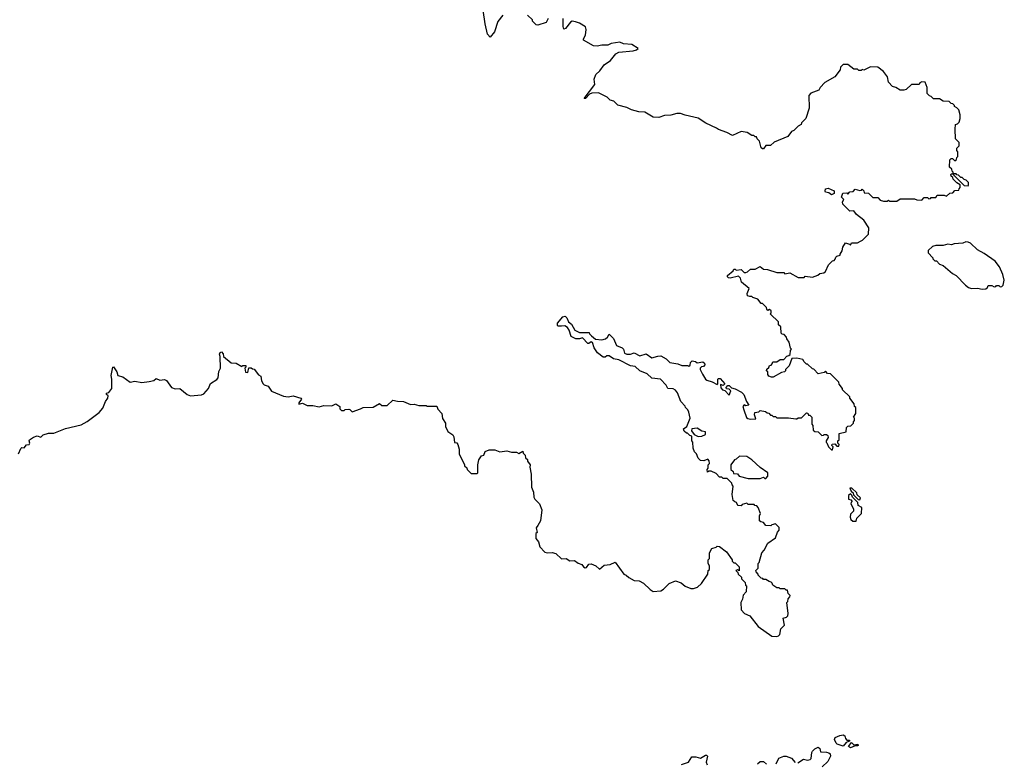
# Model space of a CAD drawing. Extents: x 2470790 to 2659118, y 702284 to 849036.
# Tile 83 of 154: x 2520197 to 2528480, y 781983 to 788226. Entities that reach past the tile are written whole.
import ezdxf

# ---------------------------------------------------------------- set-up
doc = ezdxf.new("R2010")
doc.units = 0

msp = doc.modelspace()

# ---------------------------------------------------------------- linework, layer by layer
at = {"layer": '0CON10XD'}
for points in [[(2524262.5, 788265), (2524219.3, 788210.7), (2524190, 788125), (2524155, 788080), (2524132.5, 788105), (2524111.7, 788191.7), (2524096.7, 788305)], [(2524643.3, 788235), (2524625, 788202.5), (2524555, 788180), (2524543, 788183), (2524521.7, 788201.7), (2524510, 788215), (2524510, 788225), (2524470, 788265)], [(2524755, 785650), (2524725, 785650), (2524720, 785655), (2524722.5, 785675), (2524765, 785727.5), (2524785, 785732.5), (2524800.7, 785720.7), (2524812.5, 785685), (2524840, 785665), (2524867, 785617), (2524905, 785597.5), (2524987, 785597), (2524990, 785585), (2525007, 785567), (2525040.5, 785540.5), (2525095, 785533.3), (2525125, 785543.8), (2525142.3, 785557.7), (2525155, 785582.5), (2525192.5, 785545), (2525216.1, 785486.1), (2525265, 785466.7), (2525276.7, 785455), (2525283.6, 785423.6), (2525305, 785413.3), (2525335, 785413.3), (2525365, 785426.2), (2525415, 785401.2), (2525466.1, 785416.1), (2525515, 785382), (2525565, 785398), (2525589.3, 785399.3), (2525636.1, 785376.1), (2525665, 785343.8), (2525733, 785333), (2525768.3, 785318.3), (2525815, 785320), (2525825, 785312.5), (2525838.3, 785321.7), (2525840, 785345), (2525855, 785357.5), (2525881.7, 785351.7), (2525895, 785340), (2525945, 785350), (2525958.3, 785338.3), (2525960, 785325), (2525948.3, 785311.7), (2525931.7, 785308.3), (2525922.5, 785297.5), (2525922.5, 785285), (2525940, 785245), (2525966.7, 785205), (2525977.5, 785195), (2526021.7, 785181.7), (2526065, 785160), (2526070, 785165), (2526070, 785205), (2526075, 785210), (2526088.3, 785208.3), (2526130, 785165), (2526115, 785150), (2526091.7, 785158.3), (2526095, 785130), (2526110, 785115), (2526128.3, 785108.3), (2526165, 785070), (2526180, 785105), (2526165, 785120), (2526141.7, 785121.7), (2526140, 785135), (2526155, 785150), (2526165, 785150), (2526185, 785130), (2526215, 785122.5), (2526270, 785095), (2526290, 785075), (2526310, 785015), (2526330, 784985), (2526305, 784980), (2526291.7, 784988.3), (2526280, 784975), (2526287.5, 784945), (2526311.7, 784881.7), (2526322.3, 784872.3), (2526345, 784866.7), (2526388.3, 784871.7), (2526377.5, 784905), (2526380, 784925), (2526415, 784930), (2526425, 784940), (2526471.7, 784931.7), (2526485, 784920), (2526498.3, 784918.3), (2526511.7, 784901.7), (2526525, 784900), (2526535, 784890), (2526555, 784890), (2526565, 784880), (2526665, 784880), (2526725, 784870), (2526735, 784870), (2526745, 784880), (2526775, 784880), (2526815, 784920), (2526828.3, 784918.3), (2526831.7, 784901.7), (2526845, 784900), (2526860, 784885), (2526860, 784825), (2526870, 784815), (2526872.5, 784775), (2526885, 784762.5), (2526915, 784760), (2526945, 784730), (2526958.3, 784731.7), (2526965, 784740), (2526985, 784740), (2526995, 784730), (2526997, 784713), (2526980, 784685), (2526980, 784675), (2526988.3, 784668.3), (2527000, 784635), (2527025, 784610), (2527035, 784610), (2527040, 784635), (2527030, 784645), (2527031.7, 784658.3), (2527055, 784660), (2527071.7, 784641.7), (2527088.3, 784641.7), (2527090, 784655), (2527080, 784665), (2527080, 784685), (2527090, 784695), (2527091.7, 784748.3), (2527148.3, 784761.7), (2527151.7, 784798.3), (2527165, 784810), (2527188.3, 784811.7), (2527210, 784835), (2527210, 784845), (2527220, 784855), (2527220, 784875), (2527210, 784885), (2527230, 784915), (2527230, 784965), (2527220, 784975), (2527217, 784997), (2527180, 785045), (2527180, 785055), (2527120, 785115), (2527120, 785125), (2527091.7, 785161.7), (2527088.3, 785178.3), (2527018.3, 785248.3), (2526991.7, 785251.7), (2526975, 785270), (2526965, 785260), (2526915, 785250), (2526878.3, 785288.3), (2526865, 785290), (2526825, 785330), (2526815, 785330), (2526795, 785350), (2526785, 785370), (2526735, 785380), (2526691.7, 785378.3), (2526670, 785315), (2526640, 785285), (2526640, 785275), (2526630, 785265), (2526605, 785260), (2526535, 785220), (2526521.7, 785221.7), (2526500, 785230), (2526491.7, 785241.7), (2526490, 785265), (2526480, 785275), (2526481.7, 785288.3), (2526498.3, 785301.7), (2526505, 785320), (2526518.3, 785321.7), (2526528.3, 785331.7), (2526531.7, 785348.3), (2526565, 785350), (2526595, 785370), (2526625, 785370), (2526651.7, 785398.3), (2526668.3, 785401.7), (2526678.3, 785411.7), (2526680, 785445), (2526690, 785455), (2526680, 785465), (2526670, 785515), (2526651.7, 785541.7), (2526648.3, 785558.3), (2526628.3, 785578.3), (2526611.7, 785581.7), (2526601.7, 785591.7), (2526600, 785645), (2526581.7, 785661.7), (2526580, 785685), (2526511.7, 785751.7), (2526520, 785765), (2526518.3, 785778.3), (2526505, 785790), (2526491.7, 785781.7), (2526481.7, 785791.7), (2526480, 785805), (2526445, 785840), (2526435, 785840), (2526407, 785877), (2526365, 785890), (2526355, 785900), (2526338.3, 785898.3), (2526320, 785905), (2526317.5, 785925), (2526332.5, 785965), (2526269.5, 786019.5), (2526261.7, 786051.7), (2526245, 786070), (2526175, 786052.5), (2526160, 786055), (2526150, 786065), (2526152.5, 786075), (2526200, 786115), (2526205, 786130), (2526215, 786130), (2526225, 786120), (2526267, 786127), (2526291.7, 786101.7), (2526305, 786100), (2526320, 786105), (2526345, 786127.5), (2526385, 786130), (2526425, 786150), (2526455, 786127.5), (2526487, 786127), (2526565, 786100), (2526625, 786100), (2526635, 786090), (2526677, 786097), (2526745, 786060), (2526795, 786060), (2526805, 786070), (2526865, 786062.5), (2526911.7, 786078.3), (2526928.3, 786091.7), (2526961.7, 786098.3), (2526975, 786110), (2527000, 786165), (2527035, 786200), (2527048.3, 786201.7), (2527058.3, 786211.7), (2527061.7, 786228.3), (2527071.7, 786238.3), (2527100, 786245), (2527100, 786255), (2527117, 786283), (2527122.5, 786315), (2527145, 786350), (2527178.3, 786338.3), (2527185, 786330), (2527195, 786350), (2527245, 786350), (2527270, 786365), (2527288.3, 786371.7), (2527338.3, 786421.7), (2527340, 786475), (2527299.3, 786539.3), (2527237, 786587), (2527215, 786620), (2527180, 786615), (2527122.5, 786675), (2527120, 786695), (2527130, 786715), (2527110, 786735), (2527121.7, 786768.3), (2527155, 786770), (2527165, 786760), (2527181.7, 786778.3), (2527208.3, 786781.7), (2527225, 786800), (2527265, 786790), (2527278.3, 786791.7), (2527285, 786800), (2527298.3, 786788.3), (2527301.7, 786771.7), (2527338.3, 786768.3), (2527375, 786730), (2527415, 786730), (2527435, 786710), (2527465, 786700), (2527495, 786700), (2527505, 786710), (2527515, 786700), (2527575, 786700), (2527605, 786720), (2527725, 786720), (2527745, 786712.5), (2527785, 786710), (2527805, 786730), (2527835, 786730), (2527845, 786720), (2527858.3, 786721.7), (2527865, 786730), (2527905, 786730), (2527915, 786750), (2527975, 786750), (2527995, 786742.5), (2528021.7, 786768.3), (2528048.3, 786771.7), (2528065, 786790), (2528098.3, 786791.7), (2528100, 786805), (2528110, 786815), (2528108.3, 786838.3), (2528080, 786855), (2528050, 786885), (2528048.3, 786898.3), (2528031.7, 786911.7), (2528030, 786925), (2528035, 786930), (2528050, 786930), (2528051.7, 786921.7), (2528141.7, 786831.7), (2528175, 786830), (2528180, 786835), (2528178.3, 786858.3), (2528158.3, 786878.3), (2528141.7, 786881.7), (2528125, 786900), (2528115, 786900), (2528095, 786920), (2528081.7, 786921.7), (2528075, 786930), (2528050, 786930), (2528050, 786945), (2528041.7, 786951.7), (2528038.3, 786968.3), (2528020, 786985), (2528021.7, 787048.3), (2528031.7, 787058.3), (2528045, 787060), (2528065, 787040), (2528078.3, 787051.7), (2528081.7, 787068.3), (2528090, 787075), (2528090, 787115), (2528080, 787125), (2528080, 787145), (2528100, 787165), (2528100, 787195), (2528070, 787225), (2528067.5, 787305), (2528070, 787345), (2528085, 787350), (2528100, 787365), (2528110, 787395), (2528110, 787425), (2528097, 787467), (2528080, 787485), (2528060, 787495), (2528060, 787505), (2528048.3, 787518.3), (2528031.7, 787521.7), (2528015, 787537.5), (2527965, 787542.5), (2527935, 787560), (2527885, 787560), (2527865, 787580), (2527850, 787585), (2527830, 787605), (2527830, 787655), (2527815, 787700), (2527785, 787702.5), (2527770, 787695), (2527765, 787680), (2527698.3, 787681.7), (2527655, 787640), (2527635, 787632.5), (2527605, 787632.5), (2527567, 787657), (2527540, 787665), (2527505, 787700), (2527497.5, 787745), (2527465, 787790), (2527415, 787827.5), (2527355, 787830), (2527297, 787803), (2527285, 787807.5), (2527275, 787800), (2527255, 787800), (2527245, 787810), (2527215, 787810), (2527165, 787850), (2527125, 787850), (2527103, 787827), (2527100, 787805), (2527053, 787747), (2526970.7, 787699.3), (2526930, 787655), (2526920, 787635), (2526853, 787607), (2526835, 787590), (2526837, 787483), (2526810, 787395), (2526775, 787360), (2526770, 787345), (2526745, 787330), (2526710, 787295), (2526690, 787285), (2526660, 787245), (2526545, 787197.5), (2526511.7, 787168.3), (2526475, 787167.5), (2526455, 787140), (2526445, 787140), (2526435, 787150), (2526420, 787205), (2526400, 787225), (2526395, 787240), (2526385, 787240), (2526371.7, 787251.7), (2526355, 787252.5), (2526317, 787277), (2526265, 787287.5), (2526193, 787253), (2526145, 787277.5), (2526075, 787302.5), (2526060, 787315), (2525970, 787355), (2525905, 787397.5), (2525795, 787422.5), (2525755, 787437.5), (2525725, 787437.5), (2525675, 787422.5), (2525620.7, 787419.3), (2525575, 787402.5), (2525525, 787407.5), (2525455, 787447.5), (2525405, 787452.5), (2525345, 787467.5), (2525305, 787487.5), (2525228.3, 787508.3), (2525195, 787540), (2525165, 787550), (2525140, 787575), (2525065, 787610), (2525010.5, 787609.5), (2524990, 787600), (2524955.5, 787564.5), (2524944.1, 787564.1), (2525035, 787680), (2525030, 787725), (2525042.5, 787765), (2525077.5, 787795), (2525115, 787847.5), (2525165.9, 787884.1), (2525210.7, 787939.3), (2525237, 787953), (2525356.4, 787963.6), (2525385, 787972.5), (2525400, 787985), (2525346.2, 788016.2), (2525275, 788022.5), (2525245, 788036.7), (2525173.6, 788026.4), (2525145, 788012.5), (2525095, 788013.3), (2525055, 788002.5), (2525025, 788007.5), (2524940, 788055), (2524940, 788065), (2524957.5, 788095), (2524962.5, 788145), (2524956.4, 788166.4), (2524905, 788197.5), (2524871.7, 788208.3)], [(2524871.7, 788208.3), (2524845, 788212.5), (2524830, 788205), (2524789.3, 788150.7), (2524775, 788147.5), (2524768.3, 788168.3), (2524770, 788235)], [(2527025, 786752.5), (2527005, 786770), (2526977, 786777), (2526972.5, 786785), (2526977, 786803), (2526999.3, 786809.3), (2527048.3, 786788.3), (2527050, 786765), (2527025, 786752.5)], [(2528295, 785960), (2528325, 785962.5), (2528340, 785975), (2528345, 785990), (2528375, 785990), (2528395, 785980), (2528408.3, 785981.7), (2528415, 785990), (2528435, 785990), (2528445, 785980), (2528458.3, 785981.7), (2528470, 785995), (2528480, 786035), (2528467.5, 786085), (2528438.3, 786148.3), (2528402.5, 786195), (2528310.7, 786260.7), (2528255, 786292.5), (2528195, 786347.5), (2528176.4, 786356.4), (2528155, 786357.5), (2528131.7, 786348.3), (2528058.3, 786341.7), (2528035, 786332.5), (2528005, 786337.5), (2527965, 786327.5), (2527905, 786327.5), (2527875, 786320), (2527840, 786285), (2527840, 786265), (2527880, 786225), (2527880, 786215), (2527895, 786200), (2527908.3, 786198.3), (2527935, 786170), (2527965, 786160), (2528043.6, 786093.6), (2528076.4, 786076.4), (2528153.6, 785993.6), (2528180, 785975), (2528205, 785967.5), (2528255, 785970), (2528295, 785960)], [(2520186.7, 784575), (2520205, 784620), (2520215, 784630), (2520235, 784627.5), (2520255, 784652.5), (2520276.7, 784655), (2520282.5, 784665), (2520276.7, 784685), (2520280, 784695), (2520312.5, 784715), (2520345, 784726.2), (2520375, 784717.5), (2520395, 784736.7), (2520439.5, 784750.5), (2520485, 784750), (2520581.2, 784788.8), (2520715, 784821.2), (2520765, 784846.7), (2520865.9, 784924.1), (2520895, 784960), (2520917.5, 785015), (2520937.5, 785045), (2520940, 785065), (2520927.5, 785075), (2520927.5, 785085), (2520947.7, 785092.3), (2520972.5, 785125), (2520972.5, 785205), (2520966, 785235), (2520980, 785305), (2520985, 785307.5), (2521013.3, 785265), (2521022.5, 785235), (2521065, 785223.3), (2521125, 785177.5), (2521165, 785187.5), (2521225, 785176.7), (2521285.8, 785184.2), (2521325, 785194), (2521345, 785208.8), (2521375, 785196), (2521415, 785200), (2521432.5, 785192.5), (2521474.3, 785134.3), (2521505, 785121.2), (2521545, 785126.2), (2521605.7, 785075.7), (2521635, 785063.8), (2521725, 785073.3), (2521745, 785081.2), (2521786.2, 785125), (2521803, 785167), (2521855, 785200), (2521866.7, 785215), (2521872.2, 785267.8), (2521885.7, 785295), (2521883.8, 785395), (2521878, 785415), (2521881.9, 785428.1), (2521895, 785433.8), (2521907.7, 785417.7), (2521910, 785395), (2521975, 785340), (2522017, 785337), (2522065, 785310), (2522075, 785320), (2522098.3, 785318.3), (2522100, 785305), (2522090, 785295), (2522095, 785262.5), (2522115, 785260), (2522125, 785300), (2522145, 785300), (2522155, 785290), (2522168.3, 785288.3), (2522205, 785240), (2522225, 785230), (2522231.2, 785191.2), (2522245, 785163.3), (2522253.3, 785155), (2522285.7, 785145.7), (2522313.9, 785103.9), (2522415, 785060), (2522455, 785056.7), (2522496.1, 785063.9), (2522562.5, 785045), (2522567.5, 785035), (2522543.8, 785005), (2522545, 784992.5), (2522575, 785002.5), (2522615, 784982.5), (2522663, 784983), (2522715, 784972.5), (2522755, 784982.5), (2522821.7, 784978.3), (2522855, 784997.5), (2522890, 784975), (2522890, 784955), (2522905, 784940), (2522925, 784940), (2522935, 784950), (2522965, 784952.5), (2522975, 784950), (2522995, 784930), (2523065, 784953.3), (2523085, 784966.7), (2523171.7, 784968.3), (2523225, 785000), (2523243, 784983), (2523287, 784983), (2523335, 785026.7), (2523375, 785017.5), (2523425, 785016.7), (2523485, 784990), (2523515, 784992.5), (2523555, 784982.5), (2523615, 784982.5), (2523625, 784977.5), (2523707, 784977), (2523713, 784953), (2523747.5, 784915), (2523753, 784873), (2523780, 784835), (2523780, 784805), (2523797.5, 784765), (2523840, 784735), (2523848.3, 784718.3), (2523855, 784670), (2523875, 784667.5), (2523882.5, 784655), (2523892.5, 784615), (2523893.3, 784575), (2523940, 784485), (2523940, 784475), (2523957, 784457), (2523960, 784445), (2523995, 784410), (2524045, 784410), (2524050, 784415), (2524050, 784485), (2524060, 784525), (2524081.7, 784558.3), (2524100, 784565), (2524113, 784597), (2524145, 784610), (2524195, 784610), (2524235, 784592.5), (2524295, 784602.5), (2524335, 784590), (2524375, 784590), (2524395, 784580), (2524428.3, 784598.3), (2524431.7, 784581.7), (2524450, 784565), (2524451.7, 784541.7), (2524468.3, 784528.3), (2524470, 784515), (2524490, 784485), (2524487.5, 784465), (2524500, 784405), (2524502.5, 784295), (2524520, 784255), (2524523, 784213), (2524530, 784195), (2524570, 784155), (2524590, 784105), (2524577, 784013), (2524556.7, 783973.3), (2524542.5, 783955), (2524550, 783915), (2524540, 783905), (2524540, 783865), (2524560, 783835), (2524573, 783793), (2524615, 783750), (2524635, 783742.5), (2524675, 783747.5), (2524707, 783737), (2524755, 783692.5), (2524793, 783697), (2524825, 783677.5), (2524865, 783680), (2524895, 783657.5), (2524926.1, 783646.1), (2524940, 783625), (2524955, 783617.5), (2524965, 783620), (2524985, 783647.5), (2525005, 783652.5), (2525043.6, 783633.6), (2525075, 783607.5), (2525115, 783640), (2525163.9, 783646.1), (2525206.4, 783666.4), (2525280, 783565), (2525300, 783555), (2525320, 783535), (2525365, 783512.5), (2525407, 783507), (2525445, 783490), (2525500, 783435), (2525525, 783420), (2525590, 783425), (2525613, 783437), (2525660, 783485), (2525715, 783507.5), (2525761.7, 783491.7), (2525795, 783462.5), (2525843.6, 783443.6), (2525866.4, 783443.6), (2525900, 783455), (2525933, 783487), (2525987, 783563), (2525990, 783595), (2526000, 783605), (2526000, 783635), (2525990, 783655), (2525990, 783685), (2526000, 783695), (2526000, 783745), (2526020, 783780), (2526055, 783790), (2526065, 783800), (2526085, 783797.5), (2526143, 783753), (2526190, 783685), (2526190, 783675), (2526205, 783660), (2526215, 783660), (2526250, 783625), (2526248.3, 783591.7), (2526235, 783600), (2526220, 783595), (2526238.3, 783578.3), (2526240, 783565), (2526268.3, 783538.3), (2526270, 783525), (2526300, 783495), (2526303, 783473), (2526310, 783465), (2526307.5, 783415), (2526283, 783387), (2526277.5, 783355), (2526263.6, 783326.4), (2526267.5, 783265), (2526295, 783232.5), (2526340, 783215), (2526410, 783125), (2526525, 783042.5), (2526565, 783040), (2526580, 783045), (2526591.7, 783058.3), (2526600, 783105), (2526630, 783135), (2526620, 783195), (2526648.3, 783201.7), (2526660, 783215), (2526662.5, 783235), (2526650, 783325), (2526660, 783335), (2526663, 783357), (2526677, 783373), (2526677.5, 783385), (2526663, 783403), (2526655, 783430), (2526645, 783430), (2526635, 783440), (2526595, 783440), (2526585, 783450), (2526565, 783450), (2526531.7, 783471.7), (2526528.3, 783488.3), (2526518.3, 783498.3), (2526501.7, 783501.7), (2526475, 783520), (2526455, 783520), (2526448.3, 783528.3), (2526435, 783530), (2526410, 783555), (2526410, 783565), (2526393, 783583), (2526390, 783595), (2526410, 783615), (2526410, 783655), (2526417, 783663), (2526440, 783745), (2526460, 783765), (2526490, 783825), (2526555, 783870), (2526573, 783917), (2526587, 783933), (2526587, 783957), (2526555, 783987.5), (2526525, 783980), (2526515, 783970), (2526473, 783973), (2526455, 784000), (2526433, 784003), (2526421.7, 784011.7), (2526420, 784055), (2526430, 784075), (2526410, 784125), (2526398.3, 784138.3), (2526381.7, 784141.7), (2526375, 784150), (2526325, 784150), (2526315, 784160), (2526275, 784150), (2526265, 784140), (2526241.7, 784141.7), (2526231.7, 784151.7), (2526228.3, 784168.3), (2526211.7, 784171.7), (2526200, 784185), (2526190, 784235), (2526200, 784305), (2526190, 784315), (2526188.3, 784328.3), (2526148.3, 784368.3), (2526115, 784370), (2526105, 784380), (2526085, 784380), (2526055, 784410), (2526015, 784430), (2525995, 784430), (2525982.5, 784422.5), (2525980, 784445), (2525990, 784455), (2525990, 784485), (2526000, 784495), (2525998.3, 784518.3), (2525985, 784530), (2525951.7, 784518.3), (2525925, 784520), (2525905, 784540), (2525890, 784575), (2525873, 784593), (2525862.5, 784625), (2525860, 784675), (2525850, 784685), (2525850, 784725), (2525835, 784730), (2525815, 784750), (2525805, 784750), (2525787, 784767), (2525780, 784785), (2525810, 784805), (2525836.7, 784875), (2525826.4, 784926.4), (2525816.4, 784946.4), (2525797.5, 784965), (2525796.1, 784976.1), (2525757.5, 785015), (2525729.5, 785089.5), (2525715, 785110), (2525695, 785121.2), (2525650, 785125), (2525635, 785152.5), (2525587.5, 785205), (2525515, 785212.5), (2525475, 785248.8), (2525415, 785273.8), (2525375, 785311.2), (2525335, 785316.7), (2525237.3, 785367.3), (2525192.5, 785375), (2525155, 785400), (2525135, 785400), (2525121.7, 785388.3), (2525105, 785390), (2525056.7, 785425), (2525028.3, 785468.3), (2525015, 785512.5), (2525003, 785517), (2524985, 785502.5), (2524975, 785502.5), (2524931.7, 785551.7), (2524905, 785543.3), (2524875, 785543.3), (2524835, 785562.5), (2524820, 785615), (2524805, 785637.5), (2524781.7, 785651.7), (2524755, 785650)], [(2525905, 784721.2), (2525935, 784723.8), (2525965, 784740), (2525965, 784760), (2525935, 784767.5), (2525895, 784791.2), (2525852.5, 784785), (2525848.3, 784768.3), (2525870, 784740), (2525905, 784721.2)], [(2526475, 784370), (2526491.7, 784388.3), (2526490, 784415), (2526425, 784460), (2526356.7, 784525), (2526315, 784553.3), (2526253, 784557), (2526225, 784530), (2526210, 784525), (2526180, 784485), (2526180, 784445), (2526198.3, 784428.3), (2526201.7, 784411.7), (2526235, 784407.5), (2526248.3, 784388.3), (2526325, 784370), (2526425, 784370), (2526455, 784380), (2526465, 784370), (2526475, 784370)], [(2527265, 784190), (2527270, 784205), (2527241.7, 784231.7), (2527238.3, 784248.3), (2527198.3, 784288.3), (2527181.7, 784288.3), (2527191.7, 784261.7), (2527208.3, 784248.3), (2527211.7, 784231.7), (2527251.7, 784191.7), (2527265, 784190)], [(2527235, 784010), (2527240, 784035), (2527277.5, 784075), (2527280, 784125), (2527251.7, 784141.7), (2527248.3, 784168.3), (2527201.7, 784211.7), (2527198.3, 784228.3), (2527185, 784240), (2527170, 784225), (2527170, 784195), (2527188.3, 784188.3), (2527200, 784175), (2527191.7, 784168.3), (2527190, 784155), (2527210, 784115), (2527210, 784095), (2527185, 784070), (2527182.5, 784045), (2527190, 784025), (2527205, 784010), (2527235, 784010)], [(2527125, 782117.5), (2527075, 782134), (2527065, 782143.3), (2527051.2, 782175), (2527058.3, 782191.7), (2527095, 782208.8), (2527125, 782213.3), (2527137.5, 782205), (2527143, 782183), (2527155, 782170), (2527178.3, 782168.3), (2527178.3, 782161.7), (2527150.7, 782149.3), (2527125, 782117.5)], [(2527185, 782104.6), (2527170, 782115), (2527195, 782150), (2527215, 782130), (2527246.7, 782135), (2527250, 782125), (2527245, 782121.2), (2527225, 782120), (2527185, 782104.6)], [(2525765, 781963.3), (2525822.5, 781985), (2525852.3, 782027.7), (2525885, 782030), (2525925, 782018.8), (2525965, 782042.5), (2525975, 782042.5), (2525982.5, 782035), (2525971.2, 781985), (2525980.3, 781960.3)], [(2526560.7, 781969.3), (2526583.6, 782016.4), (2526625, 782033.3), (2526645, 782033.8), (2526688.3, 782018.3), (2526721.7, 781981.7)], [(2526741.7, 781978.3), (2526790.7, 782009.3), (2526825, 782001.2), (2526846.7, 782005), (2526856.2, 782015), (2526860, 782065), (2526866, 782075), (2526885, 782095.8), (2526915, 782110), (2526928.3, 782098.3), (2526935, 782070), (2526985, 782069.2), (2527005, 782062.5), (2527016.2, 782055), (2527018.8, 782035), (2526995, 781990), (2526947.5, 781945)], [(2526405, 781970), (2526425, 781990), (2526455, 781990), (2526478.3, 781968.3)]]:
    msp.add_lwpolyline(points, dxfattribs=at)

doc.saveas('drawing.dxf')
